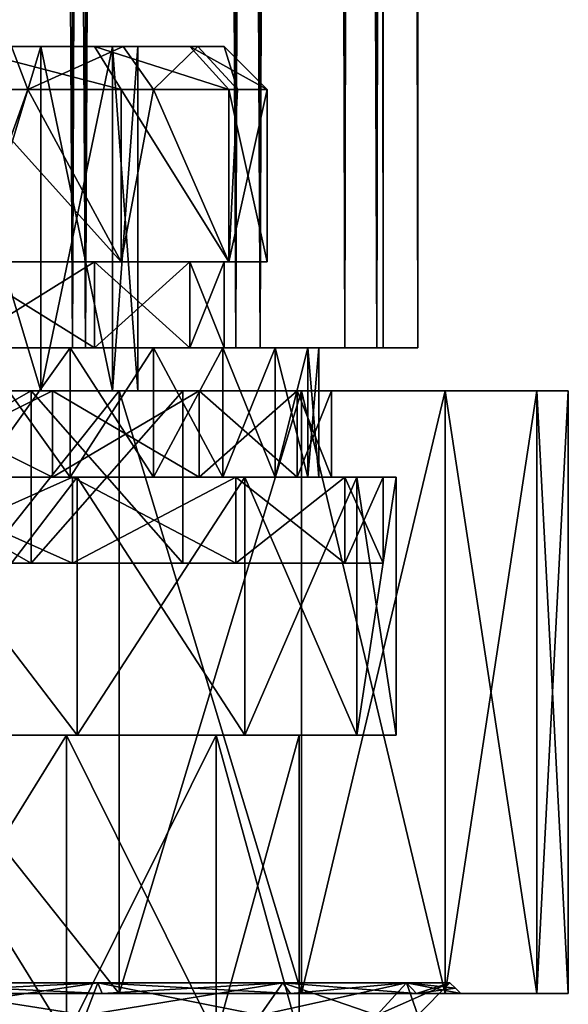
# Model space of a CAD drawing. Header units: millimetres. Extents: x -125 to 171, y -35 to 1363.
# Tile 170 of 256: x 3 to 16, y 101 to 124. Entities that reach past the tile are written whole.
import ezdxf

# ---------------------------------------------------------------- set-up
doc = ezdxf.new("R2010")
doc.units = ezdxf.units.MM
doc.header["$LTSCALE"] = 65.185185
for name, color, linetype in [('1107', 7, 'CONTINUOUS'), ('1112', 7, 'CONTINUOUS'), ('1113', 7, 'CONTINUOUS'), ('1351', 7, 'CONTINUOUS'), ('1352', 7, 'CONTINUOUS'), ('1353', 7, 'CONTINUOUS'), ('1354', 7, 'CONTINUOUS'), ('1355', 7, 'CONTINUOUS'), ('1356', 7, 'CONTINUOUS'), ('1357', 7, 'CONTINUOUS'), ('1358', 7, 'CONTINUOUS'), ('1359', 7, 'CONTINUOUS'), ('1360', 7, 'CONTINUOUS'), ('1361', 7, 'CONTINUOUS'), ('1362', 7, 'CONTINUOUS'), ('1363', 7, 'CONTINUOUS'), ('1364', 7, 'CONTINUOUS'), ('1365', 7, 'CONTINUOUS'), ('1366', 7, 'CONTINUOUS'), ('1367', 7, 'CONTINUOUS'), ('1368', 7, 'CONTINUOUS'), ('1369', 7, 'CONTINUOUS'), ('1370', 7, 'CONTINUOUS'), ('1373', 7, 'CONTINUOUS'), ('1374', 7, 'CONTINUOUS'), ('1375', 7, 'CONTINUOUS'), ('1376', 7, 'CONTINUOUS'), ('1377', 7, 'CONTINUOUS'), ('1378', 7, 'CONTINUOUS'), ('1379', 7, 'CONTINUOUS'), ('1380', 7, 'CONTINUOUS'), ('1381', 7, 'CONTINUOUS'), ('1382', 7, 'CONTINUOUS'), ('1383', 7, 'CONTINUOUS'), ('1384', 7, 'CONTINUOUS'), ('1386', 7, 'CONTINUOUS'), ('1387', 7, 'CONTINUOUS'), ('1451', 7, 'CONTINUOUS'), ('1453', 7, 'CONTINUOUS'), ('1454', 7, 'CONTINUOUS'), ('1455', 7, 'CONTINUOUS'), ('1456', 7, 'CONTINUOUS')]:
    doc.layers.add(name, color=color, linetype=linetype)

msp = doc.modelspace()

# ---------------------------------------------------------------- linework, layer by layer
at = {"layer": '1107', "linetype": 'CONTINUOUS'}
for points in [[(4.592, 107, 11.087), (0, 107, 10), (0, 107, 12), (4.592, 107, 11.087)], [(0, 107, 10), (4.592, 107, 11.087), (4.339, 107, 9.01), (0, 107, 10)], [(0, 107, -12), (0, 107, -10), (4.339, 107, -9.01), (0, 107, -12)], [(4.592, 107, -11.087), (0, 107, -12), (4.339, 107, -9.01), (4.592, 107, -11.087)], [(4.339, 107, 9.01), (4.592, 107, 11.087), (7.818, 107, 6.235), (4.339, 107, 9.01)], [(7.818, 107, -6.235), (4.592, 107, -11.087), (4.339, 107, -9.01), (7.818, 107, -6.235)], [(4.592, 107, 11.087), (8.485, 107, 8.485), (7.818, 107, 6.235), (4.592, 107, 11.087)], [(8.485, 107, -8.485), (4.592, 107, -11.087), (7.818, 107, -6.235), (8.485, 107, -8.485)], [(7.818, 107, 6.235), (8.485, 107, 8.485), (9.749, 107, 2.225), (7.818, 107, 6.235)], [(9.749, 107, -2.225), (8.485, 107, -8.485), (7.818, 107, -6.235), (9.749, 107, -2.225)], [(8.485, 107, 8.485), (11.087, 107, 4.592), (9.749, 107, 2.225), (8.485, 107, 8.485)], [(11.087, 107, -4.592), (8.485, 107, -8.485), (9.749, 107, -2.225), (11.087, 107, -4.592)], [(11.087, 107, 4.592), (11.087, 107, -4.592), (9.749, 107, -2.225), (11.087, 107, 4.592)], [(9.749, 107, 2.225), (11.087, 107, 4.592), (9.749, 107, -2.225), (9.749, 107, 2.225)], [(11.087, 107, 4.592), (12, 107), (11.087, 107, -4.592), (11.087, 107, 4.592)]]:
    msp.add_3dface(points, dxfattribs=at)
at = {"layer": '1112', "linetype": 'CONTINUOUS'}
for points in [[(4.339, 100, 9.01), (0, 100, 10), (4.339, 107, 9.01), (4.339, 100, 9.01)], [(0, 100, 10), (0, 107, 10), (4.339, 107, 9.01), (0, 100, 10)], [(0, 100, -10), (4.339, 100, -9.01), (0, 107, -10), (0, 100, -10)], [(0, 107, -10), (4.339, 100, -9.01), (4.339, 107, -9.01), (0, 107, -10)], [(4.339, 100, -9.01), (7.818, 100, -6.235), (4.339, 107, -9.01), (4.339, 100, -9.01)], [(7.818, 100, -6.235), (7.818, 107, -6.235), (4.339, 107, -9.01), (7.818, 100, -6.235)], [(7.818, 100, 6.235), (4.339, 100, 9.01), (7.818, 107, 6.235), (7.818, 100, 6.235)], [(4.339, 100, 9.01), (4.339, 107, 9.01), (7.818, 107, 6.235), (4.339, 100, 9.01)], [(7.818, 100, -6.235), (9.749, 100, -2.225), (7.818, 107, -6.235), (7.818, 100, -6.235)], [(9.749, 100, -2.225), (9.749, 107, -2.225), (7.818, 107, -6.235), (9.749, 100, -2.225)], [(9.749, 100, 2.225), (7.818, 100, 6.235), (9.749, 107, 2.225), (9.749, 100, 2.225)], [(7.818, 100, 6.235), (7.818, 107, 6.235), (9.749, 107, 2.225), (7.818, 100, 6.235)], [(9.749, 100, -2.225), (9.749, 100, 2.225), (9.749, 107, -2.225), (9.749, 100, -2.225)], [(9.749, 100, 2.225), (9.749, 107, 2.225), (9.749, 107, -2.225), (9.749, 100, 2.225)]]:
    msp.add_3dface(points, dxfattribs=at)
at = {"layer": '1113', "linetype": 'CONTINUOUS'}
for points in [[(0, 101.25, 13.25), (0, 100.5, 12.5), (4.784, 100.5, 11.548), (0, 101.25, 13.25)], [(0, 101.25, 13.25), (4.784, 100.5, 11.548), (5.071, 101.25, 12.241), (0, 101.25, 13.25)], [(0, 100.5, -12.5), (0, 101.25, -13.25), (5.071, 101.25, -12.241), (0, 100.5, -12.5)], [(4.784, 100.5, -11.548), (0, 100.5, -12.5), (5.071, 101.25, -12.241), (4.784, 100.5, -11.548)], [(8.839, 100.5, -8.839), (4.784, 100.5, -11.548), (9.369, 101.25, -9.369), (8.839, 100.5, -8.839)], [(9.369, 101.25, -9.369), (4.784, 100.5, -11.548), (5.071, 101.25, -12.241), (9.369, 101.25, -9.369)], [(4.784, 100.5, 11.548), (8.839, 100.5, 8.839), (5.071, 101.25, 12.241), (4.784, 100.5, 11.548)], [(5.071, 101.25, 12.241), (8.839, 100.5, 8.839), (9.369, 101.25, 9.369), (5.071, 101.25, 12.241)], [(11.548, 100.5, -4.784), (8.839, 100.5, -8.839), (12.241, 101.25, -5.071), (11.548, 100.5, -4.784)], [(12.241, 101.25, -5.071), (8.839, 100.5, -8.839), (9.369, 101.25, -9.369), (12.241, 101.25, -5.071)], [(8.839, 100.5, 8.839), (11.548, 100.5, 4.784), (9.369, 101.25, 9.369), (8.839, 100.5, 8.839)], [(9.369, 101.25, 9.369), (11.548, 100.5, 4.784), (12.241, 101.25, 5.071), (9.369, 101.25, 9.369)], [(12.5, 100.5), (11.548, 100.5, -4.784), (13.25, 101.25), (12.5, 100.5)], [(13.25, 101.25), (11.548, 100.5, -4.784), (12.241, 101.25, -5.071), (13.25, 101.25)], [(11.548, 100.5, 4.784), (12.5, 100.5), (12.241, 101.25, 5.071), (11.548, 100.5, 4.784)], [(12.241, 101.25, 5.071), (12.5, 100.5), (13.25, 101.25), (12.241, 101.25, 5.071)]]:
    msp.add_3dface(points, dxfattribs=at)
at = {"layer": '1351', "linetype": 'CONTINUOUS'}
for points in [[(3.741, 123, -4.691), (1.335, 123, -5.85), (3.741, 115, -4.691), (3.741, 123, -4.691)], [(3.741, 115, -4.691), (1.335, 123, -5.85), (1.335, 115, -5.85), (3.741, 115, -4.691)], [(5.406, 123, -2.603), (3.741, 123, -4.691), (5.406, 115, -2.603), (5.406, 123, -2.603)], [(5.406, 115, -2.603), (3.741, 123, -4.691), (3.741, 115, -4.691), (5.406, 115, -2.603)], [(6, 123), (5.406, 123, -2.603), (6, 115), (6, 123)], [(6, 115), (5.406, 123, -2.603), (5.406, 115, -2.603), (6, 115)]]:
    msp.add_3dface(points, dxfattribs=at)
at = {"layer": '1352', "linetype": 'CONTINUOUS'}
for points in [[(3.522, 115, -6.1), (-1.335, 115, -5.85), (-3.522, 115, -6.1), (3.522, 115, -6.1)], [(3.522, 115, 6.1), (-3.522, 115, 6.1), (1.335, 115, 5.85), (3.522, 115, 6.1)], [(1.335, 115, -5.85), (-1.335, 115, -5.85), (3.522, 115, -6.1), (1.335, 115, -5.85)], [(3.741, 115, -4.691), (1.335, 115, -5.85), (3.522, 115, -6.1), (3.741, 115, -4.691)], [(3.741, 115, 4.691), (3.522, 115, 6.1), (1.335, 115, 5.85), (3.741, 115, 4.691)], [(5.406, 115, -2.603), (3.741, 115, -4.691), (3.522, 115, -6.1), (5.406, 115, -2.603)], [(7.044, 115), (5.406, 115, -2.603), (3.522, 115, -6.1), (7.044, 115)], [(7.044, 115), (3.522, 115, 6.1), (5.406, 115, 2.603), (7.044, 115)], [(5.406, 115, 2.603), (3.522, 115, 6.1), (3.741, 115, 4.691), (5.406, 115, 2.603)], [(6, 115), (5.406, 115, -2.603), (7.044, 115), (6, 115)], [(6, 115), (7.044, 115), (5.406, 115, 2.603), (6, 115)]]:
    msp.add_3dface(points, dxfattribs=at)
at = {"layer": '1353', "linetype": 'CONTINUOUS'}
for points in [[(3.522, 115, 6.1), (7.044, 115), (3.522, 111, 6.1), (3.522, 115, 6.1)], [(7.044, 115), (7.044, 111), (3.522, 111, 6.1), (7.044, 115)]]:
    msp.add_3dface(points, dxfattribs=at)
at = {"layer": '1354', "linetype": 'CONTINUOUS'}
for points in [[(-4.477, 111, 10.809), (-8.273, 111, 8.273), (4.477, 111, 10.809), (-4.477, 111, 10.809)], [(4.477, 111, 10.809), (-8.273, 111, 8.273), (8.273, 111, 8.273), (4.477, 111, 10.809)], [(8.273, 111, 8.273), (-8.273, 111, 8.273), (-3.522, 111, 6.1), (8.273, 111, 8.273)], [(-4.477, 111, -10.809), (8.273, 111, -8.273), (-8.273, 111, -8.273), (-4.477, 111, -10.809)], [(-8.273, 111, -8.273), (8.273, 111, -8.273), (3.522, 111, -6.1), (-8.273, 111, -8.273)], [(-3.522, 111, -6.1), (-8.273, 111, -8.273), (3.522, 111, -6.1), (-3.522, 111, -6.1)], [(0, 111, 11.7), (-4.477, 111, 10.809), (4.477, 111, 10.809), (0, 111, 11.7)], [(4.477, 111, -10.809), (8.273, 111, -8.273), (-4.477, 111, -10.809), (4.477, 111, -10.809)], [(0, 111, -11.7), (4.477, 111, -10.809), (-4.477, 111, -10.809), (0, 111, -11.7)], [(3.522, 111, 6.1), (8.273, 111, 8.273), (-3.522, 111, 6.1), (3.522, 111, 6.1)], [(3.522, 111, 6.1), (7.044, 111), (10.809, 111, 4.477), (3.522, 111, 6.1)], [(11.7, 111), (7.044, 111), (3.522, 111, -6.1), (11.7, 111)], [(8.273, 111, 8.273), (3.522, 111, 6.1), (10.809, 111, 4.477), (8.273, 111, 8.273)], [(10.809, 111, -4.477), (11.7, 111), (3.522, 111, -6.1), (10.809, 111, -4.477)], [(8.273, 111, -8.273), (10.809, 111, -4.477), (3.522, 111, -6.1), (8.273, 111, -8.273)], [(10.809, 111, 4.477), (7.044, 111), (11.7, 111), (10.809, 111, 4.477)]]:
    msp.add_3dface(points, dxfattribs=at)
at = {"layer": '1355', "linetype": 'CONTINUOUS'}
for points in [[(0, 111, 11.7), (4.477, 111, 10.809), (0, 113, 11.7), (0, 111, 11.7)], [(0, 113, 11.7), (4.477, 111, 10.809), (4.477, 113, 10.809), (0, 113, 11.7)], [(4.477, 111, 10.809), (8.273, 111, 8.273), (4.477, 113, 10.809), (4.477, 111, 10.809)], [(4.477, 113, 10.809), (8.273, 111, 8.273), (8.273, 113, 8.273), (4.477, 113, 10.809)], [(8.273, 111, 8.273), (10.809, 111, 4.477), (8.273, 113, 8.273), (8.273, 111, 8.273)], [(8.273, 113, 8.273), (10.809, 111, 4.477), (10.809, 113, 4.477), (8.273, 113, 8.273)], [(10.809, 111, 4.477), (11.7, 111), (10.809, 113, 4.477), (10.809, 111, 4.477)], [(10.809, 113, 4.477), (11.7, 111), (11.7, 113), (10.809, 113, 4.477)]]:
    msp.add_3dface(points, dxfattribs=at)
at = {"layer": '1356', "linetype": 'CONTINUOUS'}
for points in [[(4.477, 111, -10.809), (0, 111, -11.7), (4.477, 113, -10.809), (4.477, 111, -10.809)], [(4.477, 113, -10.809), (0, 111, -11.7), (0, 113, -11.7), (4.477, 113, -10.809)], [(8.273, 111, -8.273), (4.477, 111, -10.809), (8.273, 113, -8.273), (8.273, 111, -8.273)], [(8.273, 113, -8.273), (4.477, 111, -10.809), (4.477, 113, -10.809), (8.273, 113, -8.273)], [(10.809, 111, -4.477), (8.273, 111, -8.273), (10.809, 113, -4.477), (10.809, 111, -4.477)], [(10.809, 113, -4.477), (8.273, 111, -8.273), (8.273, 113, -8.273), (10.809, 113, -4.477)], [(11.7, 111), (10.809, 111, -4.477), (11.7, 113), (11.7, 111)], [(11.7, 113), (10.809, 111, -4.477), (10.809, 113, -4.477), (11.7, 113)]]:
    msp.add_3dface(points, dxfattribs=at)
at = {"layer": '1357', "linetype": 'CONTINUOUS'}
for points in [[(0, 113, 10.5), (4.018, 113, 9.701), (2.27, 113, 9.944), (0, 113, 10.5)], [(4.018, 113, -9.701), (0, 113, -10.5), (2.27, 113, -9.944), (4.018, 113, -9.701)], [(2.27, 113, 9.944), (4.018, 113, 9.701), (4.426, 113, 9.19), (2.27, 113, 9.944)], [(4.426, 113, -9.19), (4.018, 113, -9.701), (2.27, 113, -9.944), (4.426, 113, -9.19)], [(4.018, 113, 9.701), (7.425, 113, 7.425), (4.426, 113, 9.19), (4.018, 113, 9.701)], [(7.425, 113, -7.425), (4.018, 113, -9.701), (6.36, 113, -7.975), (7.425, 113, -7.425)], [(6.36, 113, -7.975), (4.018, 113, -9.701), (4.426, 113, -9.19), (6.36, 113, -7.975)], [(4.426, 113, 9.19), (7.425, 113, 7.425), (6.36, 113, 7.975), (4.426, 113, 9.19)], [(6.36, 113, 7.975), (7.425, 113, 7.425), (7.975, 113, 6.36), (6.36, 113, 7.975)], [(7.975, 113, -6.36), (7.425, 113, -7.425), (6.36, 113, -7.975), (7.975, 113, -6.36)], [(7.425, 113, 7.425), (9.701, 113, 4.018), (7.975, 113, 6.36), (7.425, 113, 7.425)], [(9.701, 113, -4.018), (7.425, 113, -7.425), (9.19, 113, -4.426), (9.701, 113, -4.018)], [(9.19, 113, -4.426), (7.425, 113, -7.425), (7.975, 113, -6.36), (9.19, 113, -4.426)], [(7.975, 113, 6.36), (9.701, 113, 4.018), (9.19, 113, 4.426), (7.975, 113, 6.36)], [(9.19, 113, 4.426), (9.701, 113, 4.018), (9.944, 113, 2.27), (9.19, 113, 4.426)], [(9.944, 113, -2.27), (9.701, 113, -4.018), (9.19, 113, -4.426), (9.944, 113, -2.27)], [(9.701, 113, 4.018), (10.5, 113), (9.944, 113, 2.27), (9.701, 113, 4.018)], [(10.5, 113), (9.701, 113, -4.018), (9.944, 113, -2.27), (10.5, 113)], [(9.944, 113, 2.27), (10.5, 113), (10.2, 113), (9.944, 113, 2.27)], [(10.2, 113), (10.5, 113), (9.944, 113, -2.27), (10.2, 113)]]:
    msp.add_3dface(points, dxfattribs=at)
at = {"layer": '1358', "linetype": 'CONTINUOUS'}
for points in [[(2.27, 113, 9.944), (4.426, 113, 9.19), (2.27, 116, 9.944), (2.27, 113, 9.944)], [(2.27, 116, 9.944), (4.426, 113, 9.19), (4.426, 116, 9.19), (2.27, 116, 9.944)], [(4.426, 113, 9.19), (6.36, 113, 7.975), (4.426, 116, 9.19), (4.426, 113, 9.19)], [(4.426, 116, 9.19), (6.36, 113, 7.975), (6.36, 116, 7.975), (4.426, 116, 9.19)], [(6.36, 113, 7.975), (7.975, 113, 6.36), (6.36, 116, 7.975), (6.36, 113, 7.975)], [(6.36, 116, 7.975), (7.975, 113, 6.36), (7.975, 116, 6.36), (6.36, 116, 7.975)], [(7.975, 113, 6.36), (9.19, 113, 4.426), (7.975, 116, 6.36), (7.975, 113, 6.36)], [(7.975, 116, 6.36), (9.19, 113, 4.426), (9.19, 116, 4.426), (7.975, 116, 6.36)], [(9.19, 113, 4.426), (9.944, 113, 2.27), (9.19, 116, 4.426), (9.19, 113, 4.426)], [(9.19, 116, 4.426), (9.944, 113, 2.27), (9.944, 116, 2.27), (9.19, 116, 4.426)], [(9.944, 113, 2.27), (10.2, 113), (9.944, 116, 2.27), (9.944, 113, 2.27)], [(9.944, 116, 2.27), (10.2, 113), (10.2, 116), (9.944, 116, 2.27)]]:
    msp.add_3dface(points, dxfattribs=at)
at = {"layer": '1359', "linetype": 'CONTINUOUS'}
for points in [[(4.426, 113, -9.19), (2.27, 113, -9.944), (4.426, 116, -9.19), (4.426, 113, -9.19)], [(4.426, 116, -9.19), (2.27, 113, -9.944), (2.27, 116, -9.944), (4.426, 116, -9.19)], [(6.36, 113, -7.975), (4.426, 113, -9.19), (6.36, 116, -7.975), (6.36, 113, -7.975)], [(6.36, 116, -7.975), (4.426, 113, -9.19), (4.426, 116, -9.19), (6.36, 116, -7.975)], [(7.975, 113, -6.36), (6.36, 113, -7.975), (7.975, 116, -6.36), (7.975, 113, -6.36)], [(7.975, 116, -6.36), (6.36, 113, -7.975), (6.36, 116, -7.975), (7.975, 116, -6.36)], [(9.19, 113, -4.426), (7.975, 113, -6.36), (9.19, 116, -4.426), (9.19, 113, -4.426)], [(9.19, 116, -4.426), (7.975, 113, -6.36), (7.975, 116, -6.36), (9.19, 116, -4.426)], [(9.944, 113, -2.27), (9.19, 113, -4.426), (9.944, 116, -2.27), (9.944, 113, -2.27)], [(9.944, 116, -2.27), (9.19, 113, -4.426), (9.19, 116, -4.426), (9.944, 116, -2.27)], [(10.2, 113), (9.944, 113, -2.27), (10.2, 116), (10.2, 113)], [(10.2, 116), (9.944, 113, -2.27), (9.944, 116, -2.27), (10.2, 116)]]:
    msp.add_3dface(points, dxfattribs=at)
at = {"layer": '1360', "linetype": 'CONTINUOUS'}
for points in [[(2.27, 116, 9.944), (4.426, 116, 9.19), (1.78, 116, 7.799), (2.27, 116, 9.944)], [(1.78, 116, 7.799), (4.426, 116, 9.19), (4.988, 116, 6.255), (1.78, 116, 7.799)], [(4.988, 116, -6.255), (2.27, 116, -9.944), (1.78, 116, -7.799), (4.988, 116, -6.255)], [(4.426, 116, -9.19), (2.27, 116, -9.944), (4.988, 116, -6.255), (4.426, 116, -9.19)], [(4.426, 116, 9.19), (6.36, 116, 7.975), (4.988, 116, 6.255), (4.426, 116, 9.19)], [(6.36, 116, -7.975), (4.426, 116, -9.19), (4.988, 116, -6.255), (6.36, 116, -7.975)], [(4.988, 116, 6.255), (6.36, 116, 7.975), (7.208, 116, 3.471), (4.988, 116, 6.255)], [(7.208, 116, -3.471), (6.36, 116, -7.975), (4.988, 116, -6.255), (7.208, 116, -3.471)], [(6.36, 116, 7.975), (7.975, 116, 6.36), (7.208, 116, 3.471), (6.36, 116, 7.975)], [(7.975, 116, -6.36), (6.36, 116, -7.975), (7.208, 116, -3.471), (7.975, 116, -6.36)], [(7.208, 116, 3.471), (7.975, 116, 6.36), (8, 116), (7.208, 116, 3.471)], [(8, 116), (7.975, 116, -6.36), (7.208, 116, -3.471), (8, 116)], [(7.975, 116, 6.36), (9.19, 116, 4.426), (8, 116), (7.975, 116, 6.36)], [(9.19, 116, 4.426), (9.19, 116, -4.426), (7.975, 116, -6.36), (9.19, 116, 4.426)], [(9.19, 116, 4.426), (7.975, 116, -6.36), (8, 116), (9.19, 116, 4.426)], [(9.19, 116, 4.426), (9.944, 116, 2.27), (9.19, 116, -4.426), (9.19, 116, 4.426)], [(9.944, 116, 2.27), (9.944, 116, -2.27), (9.19, 116, -4.426), (9.944, 116, 2.27)], [(9.944, 116, 2.27), (10.2, 116), (9.944, 116, -2.27), (9.944, 116, 2.27)]]:
    msp.add_3dface(points, dxfattribs=at)
at = {"layer": '1361', "linetype": 'CONTINUOUS'}
for points in [[(1.78, 116, 7.799), (4.988, 116, 6.255), (1.78, 118, 7.799), (1.78, 116, 7.799)], [(1.78, 118, 7.799), (4.988, 116, 6.255), (4.988, 118, 6.255), (1.78, 118, 7.799)], [(4.988, 116, 6.255), (7.208, 116, 3.471), (4.988, 118, 6.255), (4.988, 116, 6.255)], [(4.988, 118, 6.255), (7.208, 116, 3.471), (7.208, 118, 3.471), (4.988, 118, 6.255)], [(7.208, 116, 3.471), (8, 116), (7.208, 118, 3.471), (7.208, 116, 3.471)], [(7.208, 118, 3.471), (8, 116), (8, 118), (7.208, 118, 3.471)]]:
    msp.add_3dface(points, dxfattribs=at)
at = {"layer": '1362', "linetype": 'CONTINUOUS'}
for points in [[(4.988, 116, -6.255), (1.78, 116, -7.799), (4.988, 118, -6.255), (4.988, 116, -6.255)], [(4.988, 118, -6.255), (1.78, 116, -7.799), (1.78, 118, -7.799), (4.988, 118, -6.255)], [(7.208, 116, -3.471), (4.988, 116, -6.255), (7.208, 118, -3.471), (7.208, 116, -3.471)], [(7.208, 118, -3.471), (4.988, 116, -6.255), (4.988, 118, -6.255), (7.208, 118, -3.471)], [(8, 116), (7.208, 116, -3.471), (8, 118), (8, 116)], [(8, 118), (7.208, 116, -3.471), (7.208, 118, -3.471), (8, 118)]]:
    msp.add_3dface(points, dxfattribs=at)
at = {"layer": '1363', "linetype": 'CONTINUOUS'}
for points in [[(5.611, 118, -7.036), (1.78, 118, -7.799), (-2.003, 118, -8.774), (5.611, 118, -7.036)], [(2.003, 118, -8.774), (5.611, 118, -7.036), (-2.003, 118, -8.774), (2.003, 118, -8.774)], [(1.78, 118, 7.799), (4.988, 118, 6.255), (5.611, 118, 7.036), (1.78, 118, 7.799)], [(2.003, 118, 8.774), (1.78, 118, 7.799), (5.611, 118, 7.036), (2.003, 118, 8.774)], [(4.988, 118, -6.255), (1.78, 118, -7.799), (5.611, 118, -7.036), (4.988, 118, -6.255)], [(4.988, 118, 6.255), (7.208, 118, 3.471), (8.109, 118, 3.905), (4.988, 118, 6.255)], [(5.611, 118, 7.036), (4.988, 118, 6.255), (8.109, 118, 3.905), (5.611, 118, 7.036)], [(7.208, 118, -3.471), (4.988, 118, -6.255), (8.109, 118, -3.905), (7.208, 118, -3.471)], [(8.109, 118, -3.905), (4.988, 118, -6.255), (5.611, 118, -7.036), (8.109, 118, -3.905)], [(7.208, 118, 3.471), (8, 118), (8.109, 118, 3.905), (7.208, 118, 3.471)], [(8, 118), (7.208, 118, -3.471), (9, 118), (8, 118)], [(9, 118), (7.208, 118, -3.471), (8.109, 118, -3.905), (9, 118)], [(8.109, 118, 3.905), (8, 118), (9, 118), (8.109, 118, 3.905)]]:
    msp.add_3dface(points, dxfattribs=at)
at = {"layer": '1364', "linetype": 'CONTINUOUS'}
for points in [[(2.003, 118, 8.774), (5.611, 118, 7.036), (2.003, 122, 8.774), (2.003, 118, 8.774)], [(2.003, 122, 8.774), (5.611, 118, 7.036), (5.611, 122, 7.036), (2.003, 122, 8.774)], [(5.611, 118, 7.036), (8.109, 118, 3.905), (5.611, 122, 7.036), (5.611, 118, 7.036)], [(5.611, 122, 7.036), (8.109, 118, 3.905), (8.109, 122, 3.905), (5.611, 122, 7.036)], [(8.109, 118, 3.905), (9, 118), (8.109, 122, 3.905), (8.109, 118, 3.905)], [(9, 118), (9, 122), (8.109, 122, 3.905), (9, 118)]]:
    msp.add_3dface(points, dxfattribs=at)
at = {"layer": '1365', "linetype": 'CONTINUOUS'}
for points in [[(2.003, 122, 8.774), (5.611, 122, 7.036), (1.78, 123, 7.799), (2.003, 122, 8.774)], [(1.78, 123, 7.799), (5.611, 122, 7.036), (4.988, 123, 6.255), (1.78, 123, 7.799)], [(5.611, 122, 7.036), (8.109, 122, 3.905), (4.988, 123, 6.255), (5.611, 122, 7.036)], [(4.988, 123, 6.255), (8.109, 122, 3.905), (7.208, 123, 3.471), (4.988, 123, 6.255)], [(8.109, 122, 3.905), (9, 122), (7.208, 123, 3.471), (8.109, 122, 3.905)], [(9, 122), (8, 123), (7.208, 123, 3.471), (9, 122)]]:
    msp.add_3dface(points, dxfattribs=at)
at = {"layer": '1366', "linetype": 'CONTINUOUS'}
for points in [[(-4.988, 123, 6.255), (-1.78, 123, 7.799), (4.988, 123, 6.255), (-4.988, 123, 6.255)], [(-4.988, 123, 6.255), (4.988, 123, 6.255), (1.335, 123, 5.85), (-4.988, 123, 6.255)], [(-1.78, 123, 7.799), (1.78, 123, 7.799), (4.988, 123, 6.255), (-1.78, 123, 7.799)], [(1.335, 123, -5.85), (3.741, 123, -4.691), (5.657, 123, -5.657), (1.335, 123, -5.85)], [(3.061, 123, -7.391), (1.335, 123, -5.85), (5.657, 123, -5.657), (3.061, 123, -7.391)], [(4.988, 123, 6.255), (7.208, 123, 3.471), (1.335, 123, 5.85), (4.988, 123, 6.255)], [(1.335, 123, 5.85), (7.208, 123, 3.471), (3.741, 123, 4.691), (1.335, 123, 5.85)], [(3.741, 123, -4.691), (5.406, 123, -2.603), (7.391, 123, -3.061), (3.741, 123, -4.691)], [(5.657, 123, -5.657), (3.741, 123, -4.691), (7.391, 123, -3.061), (5.657, 123, -5.657)], [(3.741, 123, 4.691), (7.208, 123, 3.471), (5.406, 123, 2.603), (3.741, 123, 4.691)], [(5.406, 123, -2.603), (6, 123), (7.391, 123, -3.061), (5.406, 123, -2.603)], [(8, 123), (6, 123), (5.406, 123, 2.603), (8, 123)], [(7.208, 123, 3.471), (8, 123), (5.406, 123, 2.603), (7.208, 123, 3.471)], [(6, 123), (8, 123), (7.391, 123, -3.061), (6, 123)]]:
    msp.add_3dface(points, dxfattribs=at)
at = {"layer": '1367', "linetype": 'CONTINUOUS'}
for points in [[(3.741, 115, 4.691), (1.335, 115, 5.85), (3.741, 123, 4.691), (3.741, 115, 4.691)], [(1.335, 115, 5.85), (1.335, 123, 5.85), (3.741, 123, 4.691), (1.335, 115, 5.85)], [(5.406, 115, 2.603), (3.741, 115, 4.691), (5.406, 123, 2.603), (5.406, 115, 2.603)], [(3.741, 115, 4.691), (3.741, 123, 4.691), (5.406, 123, 2.603), (3.741, 115, 4.691)], [(6, 123), (6, 115), (5.406, 115, 2.603), (6, 123)], [(6, 123), (5.406, 115, 2.603), (5.406, 123, 2.603), (6, 123)]]:
    msp.add_3dface(points, dxfattribs=at)
at = {"layer": '1368', "linetype": 'CONTINUOUS'}
for points in [[(0, 122, -9), (3.061, 123, -7.391), (3.444, 122, -8.315), (0, 122, -9)], [(3.061, 123, -7.391), (5.657, 123, -5.657), (3.444, 122, -8.315), (3.061, 123, -7.391)], [(3.444, 122, -8.315), (5.657, 123, -5.657), (6.364, 122, -6.364), (3.444, 122, -8.315)], [(5.657, 123, -5.657), (7.391, 123, -3.061), (6.364, 122, -6.364), (5.657, 123, -5.657)], [(6.364, 122, -6.364), (7.391, 123, -3.061), (8.315, 122, -3.444), (6.364, 122, -6.364)], [(7.391, 123, -3.061), (8, 123), (8.315, 122, -3.444), (7.391, 123, -3.061)], [(8, 123), (9, 122), (8.315, 122, -3.444), (8, 123)]]:
    msp.add_3dface(points, dxfattribs=at)
at = {"layer": '1369', "linetype": 'CONTINUOUS'}
for points in [[(2.003, 118, -8.774), (0, 122, -9), (3.444, 122, -8.315), (2.003, 118, -8.774)], [(5.611, 118, -7.036), (2.003, 118, -8.774), (3.444, 122, -8.315), (5.611, 118, -7.036)], [(5.611, 118, -7.036), (3.444, 122, -8.315), (6.364, 122, -6.364), (5.611, 118, -7.036)], [(8.109, 118, -3.905), (5.611, 118, -7.036), (6.364, 122, -6.364), (8.109, 118, -3.905)], [(8.109, 118, -3.905), (6.364, 122, -6.364), (8.315, 122, -3.444), (8.109, 118, -3.905)], [(9, 118), (8.109, 118, -3.905), (9, 122), (9, 118)], [(9, 122), (8.109, 118, -3.905), (8.315, 122, -3.444), (9, 122)]]:
    msp.add_3dface(points, dxfattribs=at)
at = {"layer": '1370', "linetype": 'CONTINUOUS'}
for points in [[(-3.522, 115, 6.1), (3.522, 115, 6.1), (-3.522, 111, 6.1), (-3.522, 115, 6.1)], [(3.522, 115, 6.1), (3.522, 111, 6.1), (-3.522, 111, 6.1), (3.522, 115, 6.1)]]:
    msp.add_3dface(points, dxfattribs=at)
at = {"layer": '1373', "linetype": 'CONTINUOUS'}
for points in [[(3.522, 115, -6.1), (-3.522, 115, -6.1), (3.522, 111, -6.1), (3.522, 115, -6.1)], [(-3.522, 115, -6.1), (-3.522, 111, -6.1), (3.522, 111, -6.1), (-3.522, 115, -6.1)]]:
    msp.add_3dface(points, dxfattribs=at)
at = {"layer": '1374', "linetype": 'CONTINUOUS'}
for points in [[(7.044, 115), (3.522, 115, -6.1), (7.044, 111), (7.044, 115)], [(7.044, 111), (3.522, 115, -6.1), (3.522, 111, -6.1), (7.044, 111)]]:
    msp.add_3dface(points, dxfattribs=at)
at = {"layer": '1375', "linetype": 'CONTINUOUS'}
for points in [[(-5.568, 115, 15), (5.568, 115, 15), (-4.018, 115, 9.701), (-5.568, 115, 15)], [(5.568, 115, -15), (-5.568, 115, -15), (4.018, 115, -9.701), (5.568, 115, -15)], [(4.018, 115, -9.701), (-5.568, 115, -15), (0, 115, -10.5), (4.018, 115, -9.701)], [(-4.018, 115, 9.701), (5.568, 115, 15), (0, 115, 10.5), (-4.018, 115, 9.701)], [(0, 115, 10.5), (5.568, 115, 15), (4.018, 115, 9.701), (0, 115, 10.5)], [(7.425, 115, -7.425), (5.568, 115, -15), (4.018, 115, -9.701), (7.425, 115, -7.425)], [(4.018, 115, 9.701), (5.568, 115, 15), (7.425, 115, 7.425), (4.018, 115, 9.701)], [(9.801, 115, -12.647), (5.568, 115, -15), (9.701, 115, -4.018), (9.801, 115, -12.647)], [(9.701, 115, -4.018), (5.568, 115, -15), (7.425, 115, -7.425), (9.701, 115, -4.018)], [(5.568, 115, 15), (9.801, 115, 12.647), (7.425, 115, 7.425), (5.568, 115, 15)], [(7.425, 115, 7.425), (9.801, 115, 12.647), (9.701, 115, 4.018), (7.425, 115, 7.425)], [(10.5, 115), (9.801, 115, -12.647), (9.701, 115, -4.018), (10.5, 115)], [(9.801, 115, 12.647), (10.5, 115), (9.701, 115, 4.018), (9.801, 115, 12.647)], [(13.136, 115, -9.136), (9.801, 115, -12.647), (13.136, 115, 9.136), (13.136, 115, -9.136)], [(13.136, 115, 9.136), (9.801, 115, -12.647), (10.5, 115), (13.136, 115, 9.136)], [(9.801, 115, 12.647), (13.136, 115, 9.136), (10.5, 115), (9.801, 115, 12.647)], [(15.267, 115, -4.787), (13.136, 115, -9.136), (15.267, 115, 4.787), (15.267, 115, -4.787)], [(15.267, 115, 4.787), (13.136, 115, -9.136), (13.136, 115, 9.136), (15.267, 115, 4.787)], [(16, 115), (15.267, 115, -4.787), (15.267, 115, 4.787), (16, 115)]]:
    msp.add_3dface(points, dxfattribs=at)
at = {"layer": '1376', "linetype": 'CONTINUOUS'}
for points in [[(0, 113, -10.5), (4.018, 113, -9.701), (0, 115, -10.5), (0, 113, -10.5)], [(4.018, 113, -9.701), (4.018, 115, -9.701), (0, 115, -10.5), (4.018, 113, -9.701)], [(4.018, 113, -9.701), (7.425, 113, -7.425), (4.018, 115, -9.701), (4.018, 113, -9.701)], [(7.425, 113, -7.425), (7.425, 115, -7.425), (4.018, 115, -9.701), (7.425, 113, -7.425)], [(7.425, 113, -7.425), (9.701, 113, -4.018), (7.425, 115, -7.425), (7.425, 113, -7.425)], [(9.701, 113, -4.018), (9.701, 115, -4.018), (7.425, 115, -7.425), (9.701, 113, -4.018)], [(9.701, 113, -4.018), (10.5, 113), (9.701, 115, -4.018), (9.701, 113, -4.018)], [(10.5, 113), (10.5, 115), (9.701, 115, -4.018), (10.5, 113)]]:
    msp.add_3dface(points, dxfattribs=at)
at = {"layer": '1377', "linetype": 'CONTINUOUS'}
for points in [[(4.018, 113, 9.701), (0, 113, 10.5), (4.018, 115, 9.701), (4.018, 113, 9.701)], [(0, 113, 10.5), (0, 115, 10.5), (4.018, 115, 9.701), (0, 113, 10.5)], [(7.425, 113, 7.425), (4.018, 113, 9.701), (7.425, 115, 7.425), (7.425, 113, 7.425)], [(4.018, 113, 9.701), (4.018, 115, 9.701), (7.425, 115, 7.425), (4.018, 113, 9.701)], [(9.701, 113, 4.018), (7.425, 113, 7.425), (9.701, 115, 4.018), (9.701, 113, 4.018)], [(7.425, 113, 7.425), (7.425, 115, 7.425), (9.701, 115, 4.018), (7.425, 113, 7.425)], [(10.5, 113), (9.701, 113, 4.018), (10.5, 115), (10.5, 113)], [(10.5, 115), (9.701, 113, 4.018), (9.701, 115, 4.018), (10.5, 115)]]:
    msp.add_3dface(points, dxfattribs=at)
at = {"layer": '1378', "linetype": 'CONTINUOUS'}
for points in [[(0, 113, 11.7), (4.477, 113, 10.809), (0, 113, 12), (0, 113, 11.7)], [(0, 113, 12), (4.477, 113, 10.809), (4.592, 113, 11.087), (0, 113, 12)], [(4.477, 113, -10.809), (0, 113, -11.7), (4.592, 113, -11.087), (4.477, 113, -10.809)], [(4.592, 113, -11.087), (0, 113, -11.7), (0, 113, -12), (4.592, 113, -11.087)], [(4.477, 113, 10.809), (8.273, 113, 8.273), (4.592, 113, 11.087), (4.477, 113, 10.809)], [(8.273, 113, -8.273), (4.477, 113, -10.809), (4.592, 113, -11.087), (8.273, 113, -8.273)], [(4.592, 113, 11.087), (8.273, 113, 8.273), (8.485, 113, 8.485), (4.592, 113, 11.087)], [(8.485, 113, -8.485), (8.273, 113, -8.273), (4.592, 113, -11.087), (8.485, 113, -8.485)], [(8.273, 113, 8.273), (10.809, 113, 4.477), (8.485, 113, 8.485), (8.273, 113, 8.273)], [(10.809, 113, -4.477), (8.273, 113, -8.273), (8.485, 113, -8.485), (10.809, 113, -4.477)], [(8.485, 113, 8.485), (10.809, 113, 4.477), (11.087, 113, 4.592), (8.485, 113, 8.485)], [(11.087, 113, -4.592), (10.809, 113, -4.477), (8.485, 113, -8.485), (11.087, 113, -4.592)], [(10.809, 113, 4.477), (11.7, 113), (11.087, 113, 4.592), (10.809, 113, 4.477)], [(11.7, 113), (10.809, 113, -4.477), (11.087, 113, -4.592), (11.7, 113)], [(12, 113), (11.7, 113), (11.087, 113, -4.592), (12, 113)], [(11.7, 113), (12, 113), (11.087, 113, 4.592), (11.7, 113)]]:
    msp.add_3dface(points, dxfattribs=at)
at = {"layer": '1379', "linetype": 'CONTINUOUS'}
for points in [[(0, 107, -12), (4.592, 107, -11.087), (0, 113, -12), (0, 107, -12)], [(4.592, 107, -11.087), (4.592, 113, -11.087), (0, 113, -12), (4.592, 107, -11.087)], [(4.592, 107, -11.087), (8.485, 107, -8.485), (4.592, 113, -11.087), (4.592, 107, -11.087)], [(8.485, 107, -8.485), (8.485, 113, -8.485), (4.592, 113, -11.087), (8.485, 107, -8.485)], [(8.485, 107, -8.485), (11.087, 107, -4.592), (8.485, 113, -8.485), (8.485, 107, -8.485)], [(11.087, 107, -4.592), (11.087, 113, -4.592), (8.485, 113, -8.485), (11.087, 107, -4.592)], [(11.087, 107, -4.592), (12, 107), (11.087, 113, -4.592), (11.087, 107, -4.592)], [(12, 107), (12, 113), (11.087, 113, -4.592), (12, 107)]]:
    msp.add_3dface(points, dxfattribs=at)
at = {"layer": '1380', "linetype": 'CONTINUOUS'}
for points in [[(5.071, 101.25, -12.241), (0, 101.25, -13.25), (5.166, 101, -12.472), (5.071, 101.25, -12.241)], [(5.166, 101, -12.472), (0, 101.25, -13.25), (0, 101, -13.5), (5.166, 101, -12.472)], [(9.369, 101.25, -9.369), (5.071, 101.25, -12.241), (9.546, 101, -9.546), (9.369, 101.25, -9.369)], [(9.546, 101, -9.546), (5.071, 101.25, -12.241), (5.166, 101, -12.472), (9.546, 101, -9.546)], [(12.241, 101.25, -5.071), (9.369, 101.25, -9.369), (12.472, 101, -5.166), (12.241, 101.25, -5.071)], [(12.472, 101, -5.166), (9.369, 101.25, -9.369), (9.546, 101, -9.546), (12.472, 101, -5.166)], [(13.25, 101.25), (12.241, 101.25, -5.071), (13.375, 101.125), (13.25, 101.25)], [(13.375, 101.125), (12.241, 101.25, -5.071), (13.5, 101), (13.375, 101.125)], [(13.5, 101), (12.241, 101.25, -5.071), (12.472, 101, -5.166), (13.5, 101)]]:
    msp.add_3dface(points, dxfattribs=at)
at = {"layer": '1381', "linetype": 'CONTINUOUS'}
for points in [[(0, 101.25, 13.25), (5.071, 101.25, 12.241), (0, 101, 13.5), (0, 101.25, 13.25)], [(0, 101, 13.5), (5.071, 101.25, 12.241), (5.166, 101, 12.472), (0, 101, 13.5)], [(5.071, 101.25, 12.241), (9.369, 101.25, 9.369), (5.166, 101, 12.472), (5.071, 101.25, 12.241)], [(5.166, 101, 12.472), (9.369, 101.25, 9.369), (9.546, 101, 9.546), (5.166, 101, 12.472)], [(9.369, 101.25, 9.369), (12.241, 101.25, 5.071), (9.546, 101, 9.546), (9.369, 101.25, 9.369)], [(9.546, 101, 9.546), (12.241, 101.25, 5.071), (12.472, 101, 5.166), (9.546, 101, 9.546)], [(12.241, 101.25, 5.071), (13.25, 101.25), (12.472, 101, 5.166), (12.241, 101.25, 5.071)], [(13.25, 101.25), (13.375, 101.125), (12.472, 101, 5.166), (13.25, 101.25)], [(13.375, 101.125), (13.5, 101), (12.472, 101, 5.166), (13.375, 101.125)]]:
    msp.add_3dface(points, dxfattribs=at)
at = {"layer": '1382', "linetype": 'CONTINUOUS'}
for points in [[(4.592, 107, 11.087), (0, 107, 12), (4.592, 113, 11.087), (4.592, 107, 11.087)], [(0, 107, 12), (0, 113, 12), (4.592, 113, 11.087), (0, 107, 12)], [(8.485, 107, 8.485), (4.592, 107, 11.087), (8.485, 113, 8.485), (8.485, 107, 8.485)], [(4.592, 107, 11.087), (4.592, 113, 11.087), (8.485, 113, 8.485), (4.592, 107, 11.087)], [(11.087, 107, 4.592), (8.485, 107, 8.485), (11.087, 113, 4.592), (11.087, 107, 4.592)], [(8.485, 107, 8.485), (8.485, 113, 8.485), (11.087, 113, 4.592), (8.485, 107, 8.485)], [(12, 107), (11.087, 107, 4.592), (12, 113), (12, 107)], [(12, 113), (11.087, 107, 4.592), (11.087, 113, 4.592), (12, 113)]]:
    msp.add_3dface(points, dxfattribs=at)
at = {"layer": '1383', "linetype": 'CONTINUOUS'}
for points in [[(5.568, 101, -15), (-5.166, 101, -12.472), (-5.568, 101, -15), (5.568, 101, -15)], [(0, 101, 13.5), (5.166, 101, 12.472), (-5.568, 101, 15), (0, 101, 13.5)], [(5.166, 101, 12.472), (5.568, 101, 15), (-5.568, 101, 15), (5.166, 101, 12.472)], [(0, 101, -13.5), (-5.166, 101, -12.472), (5.568, 101, -15), (0, 101, -13.5)], [(5.166, 101, -12.472), (0, 101, -13.5), (5.568, 101, -15), (5.166, 101, -12.472)], [(9.546, 101, -9.546), (5.166, 101, -12.472), (5.568, 101, -15), (9.546, 101, -9.546)], [(5.166, 101, 12.472), (9.546, 101, 9.546), (5.568, 101, 15), (5.166, 101, 12.472)], [(9.801, 101, -12.647), (9.546, 101, -9.546), (5.568, 101, -15), (9.801, 101, -12.647)], [(5.568, 101, 15), (9.546, 101, 9.546), (9.801, 101, 12.647), (5.568, 101, 15)], [(12.472, 101, -5.166), (9.546, 101, -9.546), (9.801, 101, -12.647), (12.472, 101, -5.166)], [(9.546, 101, 9.546), (12.472, 101, 5.166), (9.801, 101, 12.647), (9.546, 101, 9.546)], [(13.136, 101, -9.136), (12.472, 101, -5.166), (9.801, 101, -12.647), (13.136, 101, -9.136)], [(9.801, 101, 12.647), (12.472, 101, 5.166), (13.136, 101, 9.136), (9.801, 101, 12.647)], [(13.5, 101), (12.472, 101, -5.166), (13.136, 101, -9.136), (13.5, 101)], [(12.472, 101, 5.166), (13.5, 101), (13.136, 101, 9.136), (12.472, 101, 5.166)], [(13.136, 101, 9.136), (13.5, 101), (15.267, 101, -4.787), (13.136, 101, 9.136)], [(15.267, 101, -4.787), (13.5, 101), (13.136, 101, -9.136), (15.267, 101, -4.787)], [(15.267, 101, 4.787), (13.136, 101, 9.136), (15.267, 101, -4.787), (15.267, 101, 4.787)], [(16, 101), (15.267, 101, 4.787), (15.267, 101, -4.787), (16, 101)]]:
    msp.add_3dface(points, dxfattribs=at)
at = {"layer": '1384', "linetype": 'CONTINUOUS'}
for points in [[(5.568, 115, 15), (-5.568, 115, 15), (-5.568, 101, 15), (5.568, 115, 15)], [(5.568, 101, 15), (5.568, 115, 15), (-5.568, 101, 15), (5.568, 101, 15)]]:
    msp.add_3dface(points, dxfattribs=at)
at = {"layer": '1386', "linetype": 'CONTINUOUS'}
for points in [[(5.568, 115, -15), (9.801, 115, -12.647), (5.568, 101, -15), (5.568, 115, -15)], [(9.801, 115, -12.647), (9.801, 101, -12.647), (5.568, 101, -15), (9.801, 115, -12.647)], [(9.801, 115, 12.647), (5.568, 115, 15), (9.801, 101, 12.647), (9.801, 115, 12.647)], [(5.568, 115, 15), (5.568, 101, 15), (9.801, 101, 12.647), (5.568, 115, 15)], [(9.801, 115, -12.647), (13.136, 115, -9.136), (9.801, 101, -12.647), (9.801, 115, -12.647)], [(13.136, 115, -9.136), (13.136, 101, -9.136), (9.801, 101, -12.647), (13.136, 115, -9.136)], [(13.136, 115, 9.136), (9.801, 115, 12.647), (13.136, 101, 9.136), (13.136, 115, 9.136)], [(9.801, 115, 12.647), (9.801, 101, 12.647), (13.136, 101, 9.136), (9.801, 115, 12.647)], [(13.136, 115, -9.136), (15.267, 115, -4.787), (13.136, 101, -9.136), (13.136, 115, -9.136)], [(15.267, 115, -4.787), (15.267, 101, -4.787), (13.136, 101, -9.136), (15.267, 115, -4.787)], [(15.267, 115, 4.787), (13.136, 115, 9.136), (15.267, 101, 4.787), (15.267, 115, 4.787)], [(13.136, 115, 9.136), (13.136, 101, 9.136), (15.267, 101, 4.787), (13.136, 115, 9.136)], [(15.267, 115, -4.787), (16, 115), (15.267, 101, -4.787), (15.267, 115, -4.787)], [(16, 115), (15.267, 115, 4.787), (16, 101), (16, 115)], [(16, 115), (16, 101), (15.267, 101, -4.787), (16, 115)], [(15.267, 115, 4.787), (15.267, 101, 4.787), (16, 101), (15.267, 115, 4.787)]]:
    msp.add_3dface(points, dxfattribs=at)
at = {"layer": '1387', "linetype": 'CONTINUOUS'}
for points in [[(-5.568, 115, -15), (5.568, 115, -15), (5.568, 101, -15), (-5.568, 115, -15)], [(-5.568, 115, -15), (5.568, 101, -15), (-5.568, 101, -15), (-5.568, 115, -15)]]:
    msp.add_3dface(points, dxfattribs=at)
at = {"layer": '1451', "linetype": 'CONTINUOUS'}
for points in [[(4.477, 953.714, -10.809), (0, 953.714, -11.7), (4.477, 116, -10.809), (4.477, 953.714, -10.809)], [(4.477, 116, -10.809), (0, 953.714, -11.7), (0, 116, -11.7), (4.477, 116, -10.809)], [(8.273, 953.714, -8.273), (4.477, 953.714, -10.809), (8.273, 116, -8.273), (8.273, 953.714, -8.273)], [(8.273, 116, -8.273), (4.477, 953.714, -10.809), (4.477, 116, -10.809), (8.273, 116, -8.273)], [(10.809, 953.714, -4.477), (8.273, 953.714, -8.273), (10.809, 116, -4.477), (10.809, 953.714, -4.477)], [(10.809, 116, -4.477), (8.273, 953.714, -8.273), (8.273, 116, -8.273), (10.809, 116, -4.477)], [(11.7, 534.857), (10.809, 953.714, -4.477), (11.7, 116), (11.7, 534.857)], [(11.7, 116), (10.809, 953.714, -4.477), (10.809, 116, -4.477), (11.7, 116)]]:
    msp.add_3dface(points, dxfattribs=at)
at = {"layer": '1453', "linetype": 'CONTINUOUS'}
for points in [[(0, 956, -12.5), (4.784, 956, -11.548), (0, 116, -12.5), (0, 956, -12.5)], [(0, 116, -12.5), (4.784, 956, -11.548), (4.784, 116, -11.548), (0, 116, -12.5)], [(4.784, 956, -11.548), (8.839, 956, -8.839), (4.784, 116, -11.548), (4.784, 956, -11.548)], [(4.784, 116, -11.548), (8.839, 956, -8.839), (8.839, 116, -8.839), (4.784, 116, -11.548)], [(8.839, 956, -8.839), (11.548, 956, -4.784), (8.839, 116, -8.839), (8.839, 956, -8.839)], [(8.839, 116, -8.839), (11.548, 956, -4.784), (11.548, 116, -4.784), (8.839, 116, -8.839)], [(11.548, 956, -4.784), (12.5, 956), (11.548, 116, -4.784), (11.548, 956, -4.784)], [(11.548, 116, -4.784), (12.5, 956), (12.5, 536), (11.548, 116, -4.784)], [(12.5, 116), (11.548, 116, -4.784), (12.5, 536), (12.5, 116)]]:
    msp.add_3dface(points, dxfattribs=at)
at = {"layer": '1454', "linetype": 'CONTINUOUS'}
for points in [[(4.477, 116, -10.809), (0, 116, -11.7), (4.784, 116, -11.548), (4.477, 116, -10.809)], [(0, 116, -11.7), (0, 116, -12.5), (4.784, 116, -11.548), (0, 116, -11.7)], [(4.784, 116, 11.548), (0, 116, 12.5), (0, 116, 11.7), (4.784, 116, 11.548)], [(4.477, 116, 10.809), (4.784, 116, 11.548), (0, 116, 11.7), (4.477, 116, 10.809)], [(8.273, 116, -8.273), (4.477, 116, -10.809), (8.839, 116, -8.839), (8.273, 116, -8.273)], [(4.477, 116, -10.809), (4.784, 116, -11.548), (8.839, 116, -8.839), (4.477, 116, -10.809)], [(8.839, 116, 8.839), (4.784, 116, 11.548), (4.477, 116, 10.809), (8.839, 116, 8.839)], [(8.273, 116, 8.273), (8.839, 116, 8.839), (4.477, 116, 10.809), (8.273, 116, 8.273)], [(10.809, 116, -4.477), (8.273, 116, -8.273), (11.548, 116, -4.784), (10.809, 116, -4.477)], [(8.273, 116, -8.273), (8.839, 116, -8.839), (11.548, 116, -4.784), (8.273, 116, -8.273)], [(11.548, 116, 4.784), (8.839, 116, 8.839), (8.273, 116, 8.273), (11.548, 116, 4.784)], [(10.809, 116, 4.477), (11.548, 116, 4.784), (8.273, 116, 8.273), (10.809, 116, 4.477)], [(11.7, 116), (10.809, 116, -4.477), (12.5, 116), (11.7, 116)], [(11.7, 116), (11.548, 116, 4.784), (10.809, 116, 4.477), (11.7, 116)], [(10.809, 116, -4.477), (11.548, 116, -4.784), (12.5, 116), (10.809, 116, -4.477)], [(11.7, 116), (12.5, 116), (11.548, 116, 4.784), (11.7, 116)]]:
    msp.add_3dface(points, dxfattribs=at)
at = {"layer": '1455', "linetype": 'CONTINUOUS'}
for points in [[(4.477, 116, 10.809), (0, 116, 11.7), (4.477, 953.714, 10.809), (4.477, 116, 10.809)], [(4.477, 953.714, 10.809), (0, 116, 11.7), (0, 953.714, 11.7), (4.477, 953.714, 10.809)], [(8.273, 116, 8.273), (4.477, 116, 10.809), (8.273, 953.714, 8.273), (8.273, 116, 8.273)], [(8.273, 953.714, 8.273), (4.477, 116, 10.809), (4.477, 953.714, 10.809), (8.273, 953.714, 8.273)], [(10.809, 116, 4.477), (8.273, 116, 8.273), (10.809, 953.714, 4.477), (10.809, 116, 4.477)], [(10.809, 953.714, 4.477), (8.273, 116, 8.273), (8.273, 953.714, 8.273), (10.809, 953.714, 4.477)], [(11.7, 953.714), (11.7, 534.857), (10.809, 116, 4.477), (11.7, 953.714)], [(11.7, 953.714), (10.809, 116, 4.477), (10.809, 953.714, 4.477), (11.7, 953.714)], [(11.7, 534.857), (11.7, 116), (10.809, 116, 4.477), (11.7, 534.857)]]:
    msp.add_3dface(points, dxfattribs=at)
at = {"layer": '1456', "linetype": 'CONTINUOUS'}
for points in [[(4.784, 956, 11.548), (0, 956, 12.5), (4.784, 116, 11.548), (4.784, 956, 11.548)], [(0, 956, 12.5), (0, 116, 12.5), (4.784, 116, 11.548), (0, 956, 12.5)], [(8.839, 956, 8.839), (4.784, 956, 11.548), (8.839, 116, 8.839), (8.839, 956, 8.839)], [(4.784, 956, 11.548), (4.784, 116, 11.548), (8.839, 116, 8.839), (4.784, 956, 11.548)], [(11.548, 956, 4.784), (8.839, 956, 8.839), (11.548, 116, 4.784), (11.548, 956, 4.784)], [(8.839, 956, 8.839), (8.839, 116, 8.839), (11.548, 116, 4.784), (8.839, 956, 8.839)], [(11.548, 956, 4.784), (12.5, 116), (12.5, 536), (11.548, 956, 4.784)], [(12.5, 116), (11.548, 956, 4.784), (11.548, 116, 4.784), (12.5, 116)]]:
    msp.add_3dface(points, dxfattribs=at)

doc.saveas('drawing.dxf')
